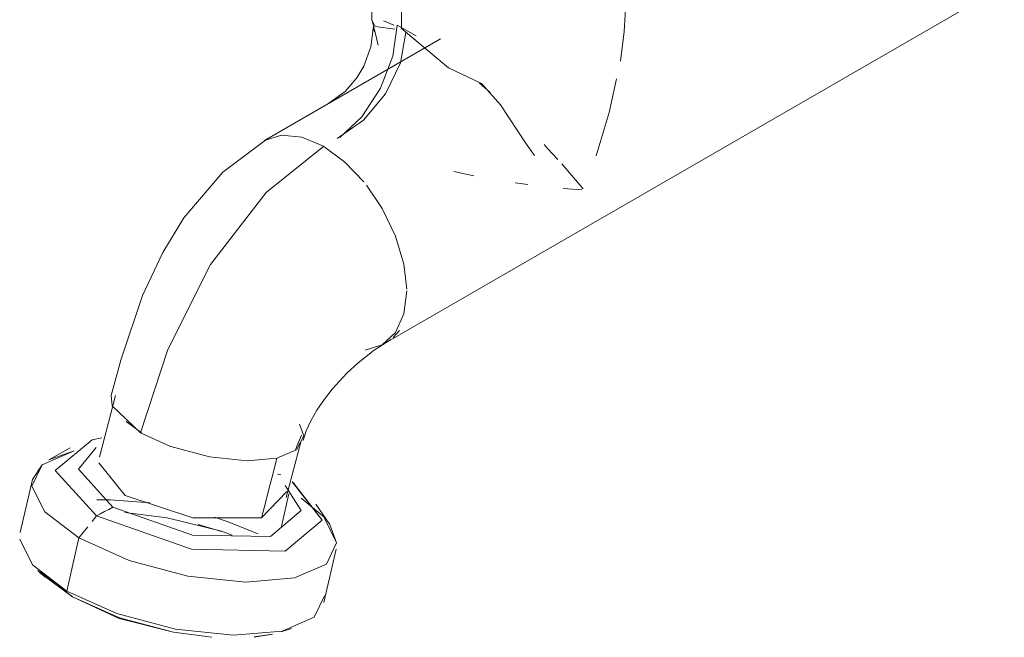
# Model space of a CAD drawing. Header units: metres. Extents: x -16.8 to 29.9, y -11.9 to 37.1.
# Tile 87 of 202: x 22.9845 to 23.0727, y -10.2448 to -10.1894. Entities that reach past the tile are written whole.
import ezdxf

# ---------------------------------------------------------------- set-up
doc = ezdxf.new("R2010")
doc.units = ezdxf.units.M
doc.layers.add('P-SANR-FIXT', color=7, linetype='Continuous', lineweight=5)

# ---------------------------------------------------------------- blocks, each defined once
blk = doc.blocks.new('TORNEIRA DE JARDIM COM BICO PARA MANGUEIRA - 1130_BC_Cromado-2213981-ISO_04')
at = {"layer": 'P-SANR-FIXT'}
for p, q in [((6.610275, -10.183404), (6.610275, -10.189536)), ((6.611205, -10.218542), (6.666919, -10.186376)), ((6.610405, -10.190013), (6.61049, -10.190529)), ((6.612249, -10.189923), (6.611306, -10.189521)), ((6.614251, -10.19087), (6.612537, -10.18992)), ((6.61641, -10.191141), (6.600641, -10.200245)), ((6.62087, -10.195952), (6.6199, -10.195105)), ((6.629203, -10.204592), (6.627274, -10.202337)), ((6.623094, -10.204043), (6.624229, -10.204204)), ((6.627403, -10.204557), (6.62907, -10.204676)), ((6.595811, -10.21136), (6.591979, -10.218982)), ((6.612163, -10.217903), (6.612734, -10.217261)), ((6.611557, -10.218342), (6.611962, -10.218071)), ((6.591979, -10.218982), (6.589551, -10.226442)), ((6.5873, -10.223093), (6.585863, -10.228616)), ((6.589622, -10.226445), (6.588254, -10.225421)), ((6.589551, -10.226442), (6.592239, -10.227664)), ((6.602605, -10.232249), (6.603932, -10.22715)), ((6.603974, -10.226651), (6.60344, -10.227935)), ((6.58325, -10.227775), (6.581347, -10.228873)), ((6.583598, -10.228051), (6.581347, -10.228873)), ((6.579866, -10.230621), (6.578771, -10.235381)), ((6.602116, -10.230192), (6.601804, -10.230147)), ((6.601804, -10.230147), (6.602116, -10.230192)), ((6.600381, -10.234043), (6.602662, -10.231692)), ((6.605958, -10.233975), (6.60395, -10.232288)), ((6.606495, -10.234653), (6.605263, -10.232834)), ((6.580973, -10.23352), (6.58403, -10.235861)), ((6.585599, -10.233891), (6.585207, -10.234384)), ((6.585207, -10.234384), (6.585599, -10.233891)), ((6.588129, -10.233588), (6.591932, -10.234055)), ((6.594705, -10.234665), (6.596804, -10.235295)), ((6.605972, -10.241632), (6.607064, -10.236873)), ((6.580355, -10.238764), (6.581006, -10.239373)), ((6.583454, -10.241146), (6.580489, -10.238951)), ((6.58054, -10.2389), (6.583454, -10.241146)), ((6.583324, -10.241015), (6.583454, -10.241146)), ((6.583454, -10.241146), (6.583324, -10.241015)), ((6.602149, -10.24427), (6.603069, -10.243984)), ((6.601379, -10.244474), (6.599733, -10.244731)), ((6.599734, -10.244733), (6.601379, -10.244474))]:
    blk.add_line(p, q, dxfattribs=at)
for points in [[(6.632551, -10.193152, 0), (6.632872, -10.190479, 0), (6.633061, -10.18747, 0)], [(6.612916, -10.18784, 0), (6.612916, -10.188628, 0), (6.612916, -10.189415, 0), (6.612916, -10.190203, 0)], [(6.612916, -10.190203, 0), (6.612916, -10.189415, 0), (6.612916, -10.188628, 0), (6.612916, -10.18784, 0)], [(6.60642, -10.196917, 0), (6.607862, -10.195851, 0), (6.608922, -10.194645, 0), (6.609553, -10.1936, 0), (6.61019, -10.191854, 0), (6.610405, -10.190013, 0)], [(6.612537, -10.18992, 0), (6.612146, -10.19269, 0), (6.611032, -10.195576, 0), (6.609366, -10.198141, 0), (6.607401, -10.199994, 0)], [(6.610844, -10.191708, 0), (6.610541, -10.19046, 0), (6.6103, -10.189486, 0), (6.610556, -10.19004, 0), (6.612331, -10.190286, 0)], [(6.612916, -10.190203, 0), (6.61713, -10.193742, 0), (6.620098, -10.195154, 0), (6.621782, -10.197068, 0), (6.624043, -10.200445, 0), (6.624844, -10.201587, 0)], [(6.607166, -10.200074, 0), (6.609514, -10.198442, 0), (6.611504, -10.196064, 0), (6.612833, -10.193302, 0), (6.6133, -10.190577, 0)], [(6.632187, -10.194737, 0), (6.631521, -10.197738, 0), (6.630348, -10.201634, 0)], [(6.605923, -10.200768, 0), (6.60399, -10.199946, 0), (6.602188, -10.199767, 0), (6.600641, -10.200245, 0)], [(6.586927, -10.223083, 0), (6.587781, -10.219922, 0), (6.589731, -10.214142, 0), (6.591532, -10.210279, 0), (6.593435, -10.207172, 0), (6.59692, -10.203095, 0), (6.600987, -10.200051, 0)], [(6.589551, -10.226442, 0), (6.591979, -10.218982, 0), (6.595811, -10.21136, 0), (6.600809, -10.204904, 0), (6.605976, -10.200745, 0)], [(6.605976, -10.200745, 0), (6.600809, -10.204904, 0), (6.595811, -10.21136, 0)], [(6.609546, -10.203942, 0), (6.607857, -10.202178, 0), (6.605976, -10.200799, 0)], [(6.626941, -10.201966, 0), (6.62601, -10.200957, 0), (6.62569, -10.200619, 0)], [(6.617609, -10.203037, 0), (6.618555, -10.203237, 0), (6.619415, -10.203409, 0)], [(6.613392, -10.213573, 0), (6.613139, -10.211327, 0), (6.612392, -10.208816, 0), (6.611205, -10.206344, 0), (6.609795, -10.204252, 0)], [(6.609658, -10.21902, 0), (6.611205, -10.218542, 0), (6.612392, -10.217441, 0), (6.613139, -10.215792, 0), (6.613393, -10.213706, 0)], [(6.604121, -10.227117, 0), (6.604394, -10.226276, 0), (6.604801, -10.22537, 0), (6.605342, -10.22441, 0), (6.606018, -10.223412, 0), (6.606714, -10.222524, 0), (6.608034, -10.221095, 0), (6.609039, -10.220169, 0), (6.610478, -10.219038, 0), (6.611557, -10.218342, 0)], [(6.586927, -10.223083, 0), (6.586999, -10.224008, 0), (6.589551, -10.226442, 0)], [(6.60177, -10.228706, 0), (6.603524, -10.227959, 0), (6.60416, -10.226703, 0), (6.603777, -10.225678, 0)], [(6.586089, -10.226895, 0), (6.585221, -10.227055, 0), (6.581911, -10.229824, 0), (6.585599, -10.233891, 0)], [(6.585599, -10.233891, 0), (6.581911, -10.229824, 0), (6.585221, -10.227055, 0), (6.586089, -10.226895, 0)], [(6.579866, -10.230621, 0), (6.580739, -10.229293, 0), (6.583598, -10.228051, 0)], [(6.587067, -10.233105, 0), (6.583986, -10.229707, 0), (6.585577, -10.227761, 0)], [(6.592269, -10.227675, 0), (6.595716, -10.228598, 0), (6.59913, -10.228945, 0), (6.601767, -10.228706, 0)], [(6.600381, -10.234043, 0), (6.600728, -10.232709, 0), (6.601075, -10.231375, 0), (6.601422, -10.230041, 0), (6.601769, -10.228708, 0)], [(6.601769, -10.228708, 0), (6.601422, -10.230041, 0), (6.601075, -10.231375, 0), (6.600728, -10.232709, 0), (6.600381, -10.234043, 0)], [(6.580739, -10.229293, 0), (6.579817, -10.231214, 0), (6.580973, -10.23352, 0)], [(6.585809, -10.229122, 0), (6.58816, -10.232067, 0), (6.594223, -10.234065, 0), (6.600381, -10.234046, 0)], [(6.603138, -10.230834, 0), (6.605803, -10.234259, 0), (6.602493, -10.237028, 0), (6.594124, -10.236875, 0), (6.585599, -10.233891, 0)], [(6.58403, -10.235861, 0), (6.580973, -10.23352, 0), (6.579817, -10.231214, 0)], [(6.585599, -10.233891, 0), (6.594124, -10.236875, 0), (6.602493, -10.237028, 0), (6.605803, -10.234259, 0), (6.603227, -10.230896, 0)], [(6.602503, -10.231146, 0), (6.60395, -10.233413, 0), (6.601184, -10.235726, 0), (6.594191, -10.235599, 0), (6.587067, -10.233105, 0)], [(6.60395, -10.232288, 0), (6.605958, -10.233975, 0), (6.607113, -10.236281, 0), (6.606191, -10.238202, 0), (6.603332, -10.239444, 0), (6.59897, -10.239819, 0), (6.59377, -10.23927, 0), (6.588524, -10.23788, 0), (6.58403, -10.235861, 0)], [(6.590367, -10.232711, 0), (6.586866, -10.232435, 0), (6.585624, -10.232443, 0)], [(6.585624, -10.232443, 0), (6.586866, -10.232435, 0), (6.590367, -10.232711, 0)], [(6.602145, -10.234923, 0), (6.602353, -10.234014, 0), (6.602627, -10.232824, 0), (6.602836, -10.231912, 0)], [(6.602836, -10.231912, 0), (6.602627, -10.232824, 0), (6.602353, -10.234014, 0), (6.602145, -10.234923, 0)], [(6.587067, -10.233105, 0), (6.5867, -10.233302, 0), (6.586333, -10.233498, 0), (6.585966, -10.233695, 0), (6.585599, -10.233891, 0)], [(6.585599, -10.233891, 0), (6.585966, -10.233695, 0), (6.586333, -10.233498, 0), (6.5867, -10.233302, 0), (6.587067, -10.233105, 0)], [(6.597752, -10.235609, 0), (6.596804, -10.235257, 0), (6.591932, -10.234055, 0), (6.588127, -10.23359, 0)], [(6.600088, -10.2355, 0), (6.597312, -10.234374, 0), (6.59616, -10.233994, 0)], [(6.59616, -10.233994, 0), (6.597312, -10.234374, 0), (6.600088, -10.2355, 0)], [(6.58403, -10.235861, 0), (6.588524, -10.23788, 0), (6.59377, -10.23927, 0), (6.59897, -10.239819, 0), (6.603332, -10.239444, 0), (6.606191, -10.238202, 0), (6.607113, -10.236281, 0), (6.606495, -10.234653, 0)], [(6.584815, -10.234876, 0), (6.584422, -10.235369, 0), (6.58403, -10.235861, 0)], [(6.58403, -10.235861, 0), (6.584422, -10.235369, 0), (6.584815, -10.234876, 0)], [(6.578722, -10.235973, 0), (6.579878, -10.23828, 0), (6.582935, -10.240621, 0)], [(6.582935, -10.240621, 0), (6.579878, -10.23828, 0), (6.578722, -10.235973, 0)], [(6.58403, -10.235861, 0), (6.583757, -10.237051, 0), (6.583483, -10.238241, 0), (6.583209, -10.239431, 0), (6.582935, -10.240621, 0)], [(6.582935, -10.240621, 0), (6.583209, -10.239431, 0), (6.583483, -10.238241, 0), (6.583757, -10.237051, 0), (6.58403, -10.235861, 0)], [(6.582935, -10.240621, 0), (6.58743, -10.24264, 0), (6.592677, -10.24403, 0), (6.597877, -10.244579, 0), (6.602239, -10.244204, 0), (6.605098, -10.242962, 0), (6.606021, -10.241041, 0)], [(6.606021, -10.241041, 0), (6.605098, -10.242962, 0), (6.602239, -10.244204, 0), (6.597877, -10.244579, 0), (6.592677, -10.24403, 0), (6.58743, -10.24264, 0), (6.582935, -10.240621, 0)], [(6.583454, -10.241146, 0), (6.587651, -10.243005, 0), (6.592499, -10.244312, 0), (6.595933, -10.24476, 0)], [(6.595933, -10.244755, 0), (6.592499, -10.244312, 0), (6.587624, -10.243071, 0), (6.583454, -10.241146, 0)]]:
    blk.add_polyline3d(points, dxfattribs=at)

msp = doc.modelspace()

# ---------------------------------------------------------------- block references
at = {"layer": 'P-SANR-FIXT'}
msp.add_blockref('TORNEIRA DE JARDIM COM BICO PARA MANGUEIRA - 1130_BC_Cromado-2213981-ISO_04', (16.405767, 0), dxfattribs=at)

doc.saveas('drawing.dxf')
